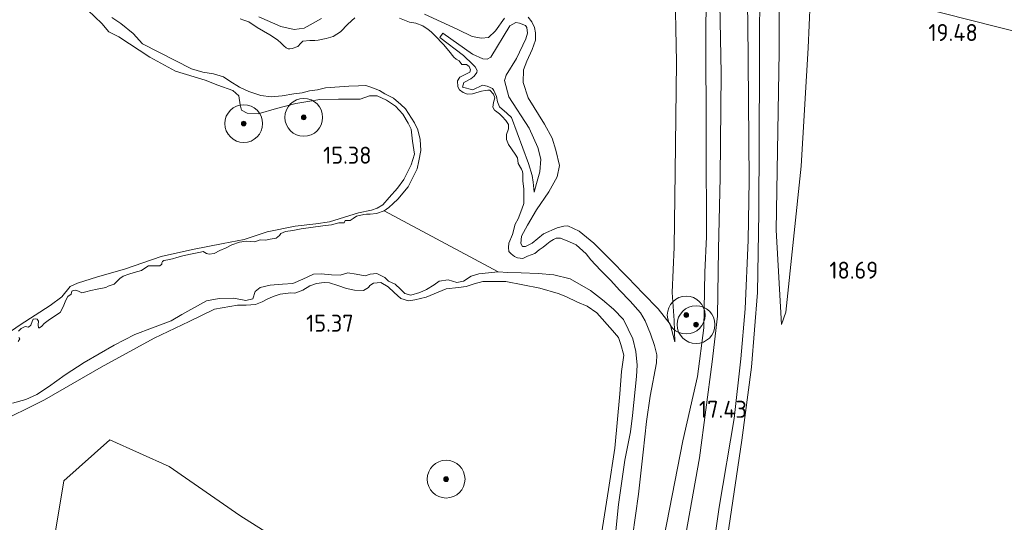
# Model space of a CAD drawing. Extents: x 196936 to 200438, y 361224 to 364196.
# Tile 157 of 256: x 199680 to 199784, y 361814 to 361867. Entities that reach past the tile are written whole.
import ezdxf
from ezdxf.enums import TextEntityAlignment as Align

# ---------------------------------------------------------------- set-up
doc = ezdxf.new("R2010")
doc.units = 0
for name, color, linetype, lineweight in [('B-ME-GR-BOOM-S', 90, 'Continuous', 25), ('B-ME-GR-BOUWLAND_AKKERBOUW-GV', 80, 'Continuous', 13), ('B-ME-GR-BOUWLAND_BRAAKLIGGEND-GV', 200, 'Continuous', 13), ('B-ME-GR-GRAS-GV', 60, 'Continuous', 13), ('B-ME-GW-TALUD_KRUIN-G', 90, 'Continuous', 18), ('B-ME-GW-TALUD_TEEN-G', 90, 'Continuous', 18), ('B-ME-OG-HOOGTEPUNT-S', 7, 'Continuous', 25), ('B-ME-OG-TERREIN_GROEN-GV', 7, 'Continuous', 18), ('B-ME-OG-WATER_BEEK-GV', 150, 'Continuous', 18), ('B-ME-VH-VERHARDING_HALFVERHARDING-GV', 252, 'Continuous', 18)]:
    doc.layers.add(name, color=color, linetype=linetype, lineweight=lineweight)
doc.styles.add('NLCS-ISO-ANNOTATIVE-T18', font='NLCS-ISO.ttf', dxfattribs={"height": 1.8})

# ---------------------------------------------------------------- blocks, each defined once
blk = doc.blocks.new('SAL-HOOGTELABEL-SO')
at = {"color": 0, "linetype": 'ByBlock', "lineweight": -2, "style": 'NLCS-ISO-ANNOTATIVE-T18'}
blk.add_attdef('HOOGTE', text='', height=1.8, dxfattribs=at).set_placement((2.79, 0), align=Align.RIGHT)
blk = doc.blocks.new('SGR-BOOM_01-SO')
at = {"linetype": 'ByBlock', "lineweight": 18}
h = blk.add_hatch(color=0, dxfattribs=at)
h.dxf.hatch_style = 1
edge = h.paths.add_edge_path()
edge.add_arc((0, 0), 0.25, 0, 360)
at = {"color": 0, "linetype": 'ByBlock', "lineweight": 18}
for radius in [2, 0.25]:
    blk.add_circle((0, 0), radius, dxfattribs=at)

msp = doc.modelspace()

# ---------------------------------------------------------------- linework, layer by layer
at = {"layer": 'B-ME-GR-BOUWLAND_AKKERBOUW-GV'}
for points in [[(199962.033, 361913.329, 20.983), (199934.818, 361827.913, 21.016), (199763.35, 361871.347, 19.087), (199763.802, 361880.138, 19.338), (199763.867, 361894.118, 19.642), (199764.17, 361905.41, 19.714), (199764.163, 361916.661, 19.896), (199763.624, 361927.089, 19.931), (199773.263, 361932.927, 20.521), (199800.146, 361947.577, 20.741), (199826.413, 361961.806, 20.886), (199848.089, 361973.486, 21.207), (199874.047, 361987.599, 21.647), (199899.706, 362001.641, 21.789), (199898.939, 362010.568, 21.864), (199914.084, 361987.233, 21.758), (199928.033, 361965.744, 21.699), (199943.317, 361942.248, 21.465)], [(199760.677, 361836.114, 18.365), (199760.204, 361834.832, 18.263), (199759.657, 361844.797, 18.357), (199759.977, 361863.701, 18.721), (199759.924, 361872.215, 18.663), (199763.35, 361871.347, 19.087), (199763.035, 361864.119, 19.009), (199762.286, 361851.584, 18.679)]]:
    msp.add_polyline3d(points, close=True, dxfattribs=at)
msp.add_polyline3d([(199754.634, 361813.298, 17.559), (199755.998, 361822.588, 17.723), (199757.036, 361830.307, 17.786), (199757.672, 361838.199, 17.923), (199757.796, 361846.653, 18.13), (199757.867, 361862.116, 18.346), (199757.924, 361872.722, 18.526), (199759.924, 361872.215, 18.663), (199759.977, 361863.701, 18.721), (199759.657, 361844.797, 18.357), (199760.204, 361834.832, 18.263), (199760.677, 361836.114, 18.365), (199762.286, 361851.584, 18.679), (199763.035, 361864.119, 19.009), (199763.35, 361871.347, 19.087), (199934.818, 361827.913, 21.016), (199962.033, 361913.329, 20.983)], dxfattribs=at)
at = {"layer": 'B-ME-GR-BOUWLAND_BRAAKLIGGEND-GV'}
for points in [[(199676.901, 361824.219, 15.397), (199682.185, 361826.845, 15.44), (199688.18, 361830.31, 15.448), (199693.8, 361833.379, 15.397), (199697.505, 361835.128, 15.464), (199700.181, 361836.432, 15.503), (199702.614, 361836.869, 15.44), (199703.536, 361836.855, 15.428), (199704.522, 361836.947, 15.417), (199705.23, 361837.224, 15.405), (199705.691, 361837.478, 15.448), (199706.408, 361837.793, 15.46), (199707.145, 361838.023, 15.468), (199708.263, 361838.164, 15.471), (199708.7, 361838.142, 15.511), (199709.54, 361838.469, 15.55), (199710.284, 361838.898, 15.534), (199710.991, 361839.175, 15.495), (199711.778, 361839.273, 15.456), (199712.368, 361839.216, 15.393), (199713.227, 361838.935, 15.291), (199714.162, 361838.636, 15.299), (199715.001, 361838.44, 15.358), (199715.96, 361838.417, 15.37), (199716.477, 361838.739, 15.385), (199716.645, 361838.941, 15.401), (199717.03, 361839.213, 15.413), (199717.808, 361839.273, 15.413), (199718.584, 361838.81, 15.401), (199719.211, 361838.222, 15.409), (199719.904, 361837.577, 15.44), (199720.734, 361837.343, 15.448), (199721.397, 361837.43, 15.444), (199722.589, 361837.714, 15.425), (199724.722, 361838.583, 15.417), (199726.001, 361838.727, 15.44), (199726.835, 361838.854, 15.436), (199727.666, 361839.142, 15.448), (199728.603, 361839.366, 15.487), (199729.533, 361839.39, 15.518), (199731.015, 361839.366, 15.577), (199734.634, 361838.682, 15.558), (199736.551, 361838.114, 15.554), (199737.363, 361837.803, 15.581), (199738.626, 361837.187, 15.628), (199739.649, 361836.747, 15.675), (199740.657, 361836.07, 15.663), (199742.31, 361834.197, 15.652), (199742.939, 361833.447, 15.675), (199743.207, 361832.701, 15.679), (199743.509, 361831.585, 15.695), (199743.261, 361829.834, 15.714), (199743.089, 361827.478, 15.71), (199742.553, 361821.735, 15.746), (199741.89, 361817.347, 15.765), (199741.044, 361811.997, 15.789)], [(199709.383, 361810.482, 15.559), (199702.87, 361814.587, 15.496), (199695.378, 361819.781, 15.451), (199689.109, 361822.618, 15.436), (199684.247, 361818.269, 15.487), (199680.874, 361798.123, 15.637)]]:
    msp.add_polyline3d(points, dxfattribs=at)
at = {"layer": 'B-ME-GR-GRAS-GV'}
for points in [[(199747.807, 361812.358, 17.155), (199749.775, 361822.51, 17.088), (199751.313, 361829.298, 17.307), (199752, 361834.483, 17.354), (199752.088, 361840.372, 17.538), (199752.277, 361844.107, 17.793), (199752.241, 361854.286, 17.84), (199752.208, 361866.031, 17.946), (199752.291, 361874.142, 17.875), (199753.552, 361873.829, 17.893), (199753.645, 361870.616, 17.797), (199753.822, 361861.423, 17.695), (199753.711, 361850.38, 17.664), (199753.553, 361842.786, 17.553), (199753.435, 361835.707, 17.459), (199752.872, 361830.873, 17.388), (199751.544, 361820.685, 17.38), (199750.068, 361812.632, 17.219)], [(199752.291, 361874.142, 17.875), (199752.208, 361866.031, 17.946), (199752.241, 361854.286, 17.84), (199752.277, 361844.107, 17.793), (199752.088, 361840.372, 17.538), (199752, 361834.483, 17.354), (199751.313, 361829.298, 17.307), (199749.775, 361822.51, 17.088), (199747.807, 361812.358, 17.155)], [(199733.388, 361867.362, 16.274), (199733.794, 361866.865, 16.27), (199734.059, 361866.281, 16.255), (199734.163, 361865.695, 16.243), (199734.185, 361864.927, 16.192), (199733.831, 361863.925, 16.133), (199733.262, 361862.693, 16.043), (199732.887, 361861.777, 15.981), (199732.861, 361860.458, 15.993), (199733.399, 361858.806, 15.965), (199735.121, 361856.035, 15.875), (199735.941, 361854.559, 15.848), (199736.322, 361853.265, 15.836), (199736.707, 361851.649, 15.789), (199736.47, 361850.46, 15.75), (199735.575, 361848.862, 15.707), (199734.287, 361846.954, 15.606), (199733.306, 361845.336, 15.492), (199732.67, 361844.159, 15.445), (199732.616, 361843.409, 15.422), (199732.782, 361843.089, 15.422), (199733.104, 361843.094, 15.418), (199733.829, 361843.447, 15.437), (199735.019, 361844.414, 15.484), (199736.451, 361845.044, 15.48), (199737.178, 361845.235, 15.492), (199737.585, 361845.261, 15.508), (199738.78, 361844.701, 15.539), (199740.327, 361843.416, 15.539), (199741.994, 361841.783, 15.602), (199743.941, 361839.802, 15.656), (199745.551, 361838.101, 15.695), (199747.142, 361836.485, 15.836), (199748.41, 361834.864, 15.922), (199748.932, 361832.975, 16.055), (199748.851, 361835.252, 16.112), (199748.653, 361838.192, 16.182), (199748.854, 361843.026, 16.461), (199748.968, 361850.946, 16.768), (199749.109, 361862.612, 17.027), (199748.931, 361871.528, 17.263)], [(199678.244, 361833.85, 15.5), (199679.625, 361834.774, 15.5), (199682.802, 361836.846, 15.5), (199684.022, 361837.767, 15.5), (199684.917, 361838.845, 15.5), (199685.681, 361839.189, 15.5), (199687.807, 361839.859, 15.5), (199690.652, 361840.682, 15.492), (199694.543, 361842.025, 15.508), (199697.855, 361842.779, 15.488), (199701.093, 361843.39, 15.441), (199703.327, 361843.834, 15.469), (199705.764, 361844.632, 15.488), (199708.718, 361845.229, 15.492), (199710.907, 361845.481, 15.492), (199712.366, 361845.704, 15.492), (199714.398, 361846.315, 15.492), (199715.437, 361846.635, 15.492), (199716.791, 361846.922, 15.492), (199717.405, 361847.141, 15.492), (199718.007, 361847.482, 15.492), (199718.669, 361848.252, 15.492), (199719.546, 361849.254, 15.492), (199720.244, 361850.176, 15.492), (199721.008, 361851.727, 15.492), (199721.351, 361852.852, 15.492), (199721.149, 361854.226, 15.492), (199721.005, 361855.506, 15.492), (199720.672, 361856.146, 15.492), (199720.126, 361857.078, 15.492), (199719.362, 361857.939, 15.492), (199718.384, 361858.57, 15.492), (199717.408, 361859.039, 15.488), (199716.601, 361859.026, 15.488), (199715.6, 361858.697, 15.488), (199713.302, 361858.671, 15.488), (199711.327, 361858.649, 15.488), (199708.779, 361858.239, 15.488), (199706.765, 361857.704, 15.488), (199704.818, 361857.113, 15.48), (199703.63, 361857.19, 15.492), (199703.027, 361857.531, 15.508), (199702.914, 361858.08, 15.5), (199702.775, 361859.037, 15.504), (199702.14, 361859.588, 15.539), (199700.545, 361860.161, 15.551), (199699.179, 361860.681, 15.492), (199696.068, 361861.648, 15.422), (199693.32, 361863.134, 15.418), (199690.039, 361865.266, 15.402), (199689.004, 361865.829, 15.422), (199688.241, 361866.691, 15.488), (199686.765, 361868.121, 15.555)], [(199686.765, 361868.121, 15.555), (199688.241, 361866.691, 15.488), (199689.004, 361865.829, 15.422), (199690.039, 361865.266, 15.402), (199693.32, 361863.134, 15.418), (199696.068, 361861.648, 15.422), (199699.179, 361860.681, 15.492), (199700.545, 361860.161, 15.551), (199702.14, 361859.588, 15.539), (199702.775, 361859.037, 15.504), (199702.914, 361858.08, 15.5), (199703.027, 361857.531, 15.508), (199703.63, 361857.19, 15.492), (199704.818, 361857.113, 15.48), (199706.765, 361857.704, 15.488), (199708.779, 361858.239, 15.488), (199711.327, 361858.649, 15.488), (199713.302, 361858.671, 15.488), (199715.6, 361858.697, 15.488), (199716.601, 361859.026, 15.488), (199717.408, 361859.039, 15.488), (199718.384, 361858.57, 15.492), (199719.362, 361857.939, 15.492), (199720.126, 361857.078, 15.492), (199720.672, 361856.146, 15.492), (199721.005, 361855.506, 15.492), (199721.149, 361854.226, 15.492), (199721.351, 361852.852, 15.492), (199721.008, 361851.727, 15.492), (199720.244, 361850.176, 15.492), (199719.546, 361849.254, 15.492), (199718.669, 361848.252, 15.492), (199718.007, 361847.482, 15.492), (199717.405, 361847.141, 15.492), (199716.791, 361846.922, 15.492), (199715.437, 361846.635, 15.492), (199714.398, 361846.315, 15.492), (199712.366, 361845.704, 15.492), (199710.907, 361845.481, 15.492), (199708.718, 361845.229, 15.492), (199705.764, 361844.632, 15.488), (199703.327, 361843.834, 15.469), (199701.093, 361843.39, 15.441), (199697.855, 361842.779, 15.488), (199694.543, 361842.025, 15.508), (199690.652, 361840.682, 15.492), (199687.807, 361839.859, 15.5), (199685.681, 361839.189, 15.5), (199684.917, 361838.845, 15.5), (199684.022, 361837.767, 15.5), (199682.802, 361836.846, 15.5), (199679.625, 361834.774, 15.5), (199678.244, 361833.85, 15.5)], [(199722.418, 361867.673, 16.102), (199725.934, 361866.05, 16.079), (199727.454, 361865.334, 16.098), (199728.453, 361865.141, 16.137), (199729.191, 361865.209, 16.137), (199729.92, 361865.922, 16.141), (199730.876, 361867.265, 16.145)], [(199689.319, 361867.329, 14.9), (199690.26, 361866.707, 14.9), (199691.579, 361865.634, 14.9), (199692.575, 361864.557, 14.9), (199697.749, 361861.901, 14.9), (199698.952, 361861.539, 14.9), (199700.077, 361861.357, 14.9), (199701.127, 361861.032, 14.9), (199701.79, 361860.595, 14.9), (199702.846, 361859.947, 14.9), (199703.822, 361859.477, 14.9), (199705.093, 361859.06, 14.9), (199706.188, 361858.925, 14.9), (199707.337, 361859.019, 14.9), (199708.597, 361859.248, 14.9), (199709.47, 361859.366, 14.9), (199710.237, 361859.549, 14.9), (199711.071, 361859.676, 14.9), (199711.924, 361859.88, 14.9), (199714.421, 361860.061, 14.9), (199715.437, 361860.106, 14.9), (199716.206, 361860.127, 14.9), (199716.732, 361859.965, 14.9), (199717.65, 361859.589, 14.9), (199718.216, 361859.256, 14.9), (199719.117, 361858.804, 14.9), (199719.926, 361858.133, 14.9), (199720.4, 361857.652, 14.9), (199721.366, 361856.187, 14.95), (199721.697, 361855.429, 14.95), (199721.952, 361854.401, 14.95), (199722.046, 361853.252, 14.95), (199721.826, 361852.136, 14.95), (199721.63, 361851.297, 14.95), (199720.702, 361849.395, 14.95), (199719.598, 361848.11, 14.95), (199719.083, 361847.626, 14.95), (199718.624, 361847.21, 14.95), (199718.138, 361846.854, 15.045), (199717.351, 361846.59, 15.05), (199716.648, 361846.505, 15.05), (199716.287, 361846.508, 15.05), (199715.985, 361846.464, 15.05), (199715.205, 361846.293, 15.05), (199714.85, 361846.039, 15.05), (199714.558, 361845.825, 15.05), (199714.035, 361845.827, 15.05), (199713.897, 361845.577, 15.05), (199713.336, 361845.588, 15.05), (199712.56, 361845.366, 15.1), (199711.649, 361845.257, 15.1), (199709.363, 361844.946, 15.1), (199708.482, 361844.789, 15.1), (199707.686, 361844.653, 15.1), (199707.195, 361844.446, 15.1), (199707.065, 361844.235, 15.1), (199706.718, 361843.954, 15.1), (199706.092, 361843.858, 15.1), (199705.58, 361843.736, 15.1), (199705.028, 361843.785, 15.1), (199704.452, 361843.557, 15.1), (199703.548, 361843.647, 15.1), (199702.837, 361843.532, 15.1), (199702.005, 361843.243, 15.1), (199701.411, 361842.939, 15.1), (199700.74, 361842.653, 15.1), (199700.146, 361842.349, 15.1), (199699.606, 361842.274, 15.1), (199699.339, 361842.336, 15.1), (199698.984, 361842.54, 15.1), (199698.69, 361842.488, 15.1), (199697.629, 361842.252, 15.1), (199696.824, 361842.078, 15.1), (199696.18, 361841.906, 15.1), (199695.745, 361841.767, 15.1), (199695.243, 361841.683, 15.1), (199694.817, 361841.581, 15.1), (199694.676, 361841.493, 15.1), (199694.602, 361841.349, 15.1), (199694.613, 361841.226, 15.1), (199694.407, 361841.033, 15.1), (199693.2, 361841.033, 15.1), (199692.824, 361840.799, 15.1), (199692.438, 361840.527, 15.1), (199691.671, 361840.344, 15.1), (199691.104, 361840.154, 15.1), (199690.528, 361839.926, 15.1), (199690.151, 361839.692, 15.1), (199689.571, 361839.104, 15.1), (199688.918, 361838.894, 15.1), (199688.683, 361838.747, 15.1), (199687.755, 361838.562, 15.1), (199687.082, 361838.437, 15.1), (199686.561, 361838.277, 15.1), (199686.135, 361838.175, 15.1), (199685.771, 361838.341, 15.1), (199685.437, 361838.459, 15.1), (199685.228, 361838.427, 15.1), (199685.087, 361838.339, 15.1), (199685.016, 361838.034, 15.1), (199684.639, 361837.8, 15.1), (199684.427, 361837.407, 15.1), (199684.217, 361836.852, 15.1), (199684.034, 361836.412, 15.1), (199683.839, 361836.096, 15.1), (199682.701, 361835.355, 15.1), (199682.156, 361834.919, 15.1), (199681.894, 361834.658, 15.1), (199681.65, 361834.474, 15.1), (199681.565, 361834.454, 15.1), (199681.522, 361834.786, 15.1), (199681.534, 361835.185, 15.1), (199681.417, 361835.373, 15.1), (199681.184, 361835.434, 15.15), (199680.98, 361835.395, 15.15), (199680.879, 361835.137, 15.15), (199680.752, 361834.764, 15.15), (199680.499, 361834.542, 15.15), (199680.155, 361834.622, 15.15), (199679.703, 361834.406, 15.15), (199679.432, 361834.107, 15.15)], [(199715.025, 361867.283, 14.9), (199714.304, 361866.607, 14.9), (199713.518, 361865.825, 14.9), (199712.756, 361865.319, 14.9), (199712.018, 361865.089, 14.9), (199711.175, 361864.923, 14.9), (199710.805, 361864.889, 14.9), (199710.282, 361864.89, 14.9), (199709.542, 361864.822, 14.9), (199709.336, 361864.628, 14.9), (199709.009, 361864.262, 14.9), (199708.395, 361864.043, 14.9), (199708.148, 361864.021, 14.9), (199707.987, 361864.018, 14.9), (199707.767, 361864.11, 14.9), (199707.535, 361864.325, 14.9), (199707.237, 361864.595, 14.9), (199706.841, 361864.969, 14.9), (199706.035, 361865.479, 14.9), (199704.692, 361866.276, 14.9), (199703.827, 361866.88, 14.9), (199703.302, 361867.043, 14.9), (199702.891, 361867.179, 14.9)], [(199704.885, 361867.389, 15.41), (199707.215, 361866.363, 15.516), (199708.633, 361866.072, 15.547), (199709.665, 361866.193, 15.535), (199711.508, 361867.208, 15.609)], [(199744.443, 361812.342, 15), (199745.056, 361816.865, 15), (199745.567, 361821.292, 15), (199745.924, 361824.548, 15), (199746.31, 361827.234, 15), (199746.976, 361830.779, 15), (199747.011, 361831.616, 15), (199746.758, 361832.601, 15), (199746.359, 361833.82, 15), (199745.795, 361835.199, 15), (199745.269, 361836.046, 15), (199744.194, 361837.302, 15), (199743.055, 361838.453, 15), (199742.127, 361839.475, 15), (199741.055, 361840.57, 15), (199740.021, 361841.656, 15), (199739.526, 361842.294, 15), (199738.465, 361843.266, 15), (199737.776, 361843.588, 15), (199736.82, 361843.972, 15), (199736.373, 361843.955, 15), (199736.062, 361843.827, 15), (199735.732, 361843.622, 15), (199735.385, 361843.341, 15), (199734.982, 361842.993, 15), (199734.559, 361842.73, 15), (199734.108, 361842.352, 15), (199733.315, 361842.054, 15), (199732.815, 361841.809, 15), (199732.272, 361841.896, 15), (199731.937, 361842.014, 15), (199731.6, 361842.294, 15), (199731.34, 361842.556, 15), (199731.295, 361842.959, 14.95), (199731.345, 361843.439, 14.95), (199731.72, 361844.358, 14.95), (199732.017, 361845.455, 14.95), (199732.35, 361846.021, 14.95), (199732.705, 361847.024, 14.95), (199732.923, 361847.617, 14.95), (199732.917, 361848.624, 14.95), (199732.927, 361849.185, 14.95), (199732.838, 361850.011, 14.95), (199732.817, 361850.78, 14.95), (199732.794, 361851.027, 14.95), (199732.686, 361851.253, 14.95), (199732.344, 361851.856, 14.95), (199732.249, 361852.482, 14.95), (199732.015, 361852.858, 14.95), (199731.324, 361853.864, 14.95), (199731.088, 361854.402, 14.95), (199731.089, 361854.925, 14.95), (199731.317, 361855.555, 14.95), (199731.3, 361856.002, 14.95), (199731.037, 361856.425, 14.95), (199730.65, 361856.837, 14.95), (199730.36, 361857.146, 14.95), (199729.947, 361857.444, 14.95), (199729.841, 361857.509, 14.95), (199729.637, 361857.838, 14.95), (199729.714, 361858.343, 14.95), (199729.868, 361858.83, 14.95), (199729.719, 361859.227, 14.95), (199729.333, 361859.639, 14.95), (199729.133, 361859.646, 14.95), (199728.839, 361859.593, 14.95), (199728.46, 361859.521, 14.95), (199727.855, 361859.34, 14.95), (199727.514, 361859.259, 14.95), (199726.983, 361859.222, 14.95), (199726.496, 361859.376, 14.95), (199726.12, 361859.665, 14.95), (199725.954, 361859.985, 14.95), (199725.906, 361860.64, 14.95), (199726.156, 361861.024, 14.95), (199726.788, 361861.319, 14.95), (199727.211, 361861.541, 14.95), (199727.271, 361861.792, 14.95), (199727.147, 361862.158, 14.95), (199726.871, 361862.341, 14.95), (199726.383, 361862.339, 14.9), (199726.072, 361862.734, 14.9), (199725.756, 361862.928, 14.9), (199725.524, 361863.143, 14.9), (199724.991, 361863.79, 14.9), (199724.429, 361864.485, 14.9), (199723.521, 361865.421, 14.9), (199723.126, 361865.795, 14.9), (199722.789, 361866.075, 14.9), (199722.232, 361866.446, 14.9), (199721.496, 361866.739, 14.9), (199720.838, 361866.852, 14.9), (199719.767, 361867.263, 14.9)], [(199741.044, 361811.997, 15.789), (199741.89, 361817.347, 15.765), (199742.553, 361821.735, 15.746), (199743.089, 361827.478, 15.71), (199743.261, 361829.834, 15.714), (199743.509, 361831.585, 15.695), (199743.207, 361832.701, 15.679), (199742.939, 361833.447, 15.675), (199742.31, 361834.197, 15.652), (199740.657, 361836.07, 15.663), (199739.649, 361836.747, 15.675), (199738.626, 361837.187, 15.628), (199737.363, 361837.803, 15.581), (199736.551, 361838.114, 15.554), (199734.634, 361838.682, 15.558), (199731.015, 361839.366, 15.577), (199729.533, 361839.39, 15.518), (199728.603, 361839.366, 15.487), (199727.666, 361839.142, 15.448), (199726.835, 361838.854, 15.436), (199726.001, 361838.727, 15.44), (199724.722, 361838.583, 15.417), (199722.589, 361837.714, 15.425), (199721.397, 361837.43, 15.444), (199720.734, 361837.343, 15.448), (199719.904, 361837.577, 15.44), (199719.211, 361838.222, 15.409), (199718.584, 361838.81, 15.401), (199717.808, 361839.273, 15.413), (199717.03, 361839.213, 15.413), (199716.645, 361838.941, 15.401), (199716.477, 361838.739, 15.385), (199715.96, 361838.417, 15.37), (199715.001, 361838.44, 15.358), (199714.162, 361838.636, 15.299), (199713.227, 361838.935, 15.291), (199712.368, 361839.216, 15.393), (199711.778, 361839.273, 15.456), (199710.991, 361839.175, 15.495), (199710.284, 361838.898, 15.534), (199709.54, 361838.469, 15.55), (199708.7, 361838.142, 15.511), (199708.263, 361838.164, 15.471), (199707.145, 361838.023, 15.468), (199706.408, 361837.793, 15.46), (199705.691, 361837.478, 15.448), (199705.23, 361837.224, 15.405), (199704.522, 361836.947, 15.417), (199703.536, 361836.855, 15.428), (199702.614, 361836.869, 15.44), (199700.181, 361836.432, 15.503), (199697.505, 361835.128, 15.464), (199693.8, 361833.379, 15.397), (199688.18, 361830.31, 15.448), (199682.185, 361826.845, 15.44), (199676.901, 361824.219, 15.397)], [(199678.792, 361826.498, 15.15), (199680.212, 361826.891, 15.15), (199681.382, 361827.423, 15.15), (199682.593, 361828.221, 15.1), (199684.362, 361829.503, 15.1), (199686.394, 361830.799, 15.1), (199689.558, 361832.635, 15.1), (199691.755, 361833.772, 15.1), (199693.606, 361834.466, 15.1), (199695.59, 361835.21, 15.1), (199696.711, 361835.874, 15.1), (199699.34, 361837.312, 15.1), (199700.685, 361837.561, 15.1), (199702.224, 361837.604, 15.1), (199703.492, 361837.348, 15.1), (199704.259, 361837.532, 15.1), (199704.484, 361838.324, 15.1), (199705.019, 361838.722, 15.1), (199706.089, 361838.995, 15.1), (199707.399, 361839.092, 15.1), (199708.462, 361839.165, 15.1), (199709.538, 361839.638, 15.1), (199710.661, 361840.141, 15.1), (199711.477, 361840.192, 15.1), (199712.581, 361840.095, 15.1), (199713.494, 361840.043, 15.1), (199714.305, 361840.297, 15.05), (199715.165, 361840.135, 15.05), (199716.137, 361839.989, 15.05), (199716.657, 361840.149, 15.05), (199717.359, 361840.227, 15.05), (199718.221, 361839.784, 15.05), (199718.617, 361839.41, 15.05), (199719.306, 361839.088, 15.05), (199719.866, 361838.555, 15.05), (199720.32, 361838.087, 15.05), (199720.968, 361837.936, 15.05), (199721.915, 361838.198, 15.05), (199722.632, 361838.513, 15.05), (199723.432, 361839.011, 15.05), (199723.967, 361839.409, 15.05), (199724.925, 361839.547, 15.05), (199725.823, 361839.257, 15.05), (199726.543, 361839.411, 15.05), (199727.351, 361839.946, 15.05), (199728.158, 361840.192, 15.05), (199730.217, 361840.404, 15.045), (199731.223, 361840.33, 15), (199732.658, 361840.277, 15), (199734.455, 361840.219, 15), (199736.111, 361840.074, 15), (199737.828, 361839.673, 15), (199739.986, 361838.405, 15), (199741.246, 361837.427, 15), (199742.421, 361836.429, 15), (199743.493, 361835.334, 15), (199743.984, 361834.334, 15), (199744.466, 361833.296, 15), (199744.801, 361831.971, 15), (199744.947, 361830.529, 15), (199744.861, 361829.302, 15), (199744.422, 361825.18, 15), (199744.221, 361823.457, 15), (199743.641, 361820.454, 15), (199742.945, 361815.749, 15), (199742.484, 361811.19, 15)], [(199679.48, 361833.452, 15.15), (199679.568, 361833.31, 15.15), (199679.382, 361833.032, 15.15)]]:
    msp.add_polyline3d(points, dxfattribs=at)
for points in [[(199751.003, 361787.756, 16.783), (199749.825, 361785.295, 16.564), (199750.635, 361794.624, 16.618), (199752.06, 361804.559, 16.699), (199753.616, 361815.48, 17.125), (199755.2, 361824.879, 17.23), (199755.895, 361831.195, 17.317), (199756.357, 361836.496, 17.35), (199756.683, 361843.739, 17.344), (199756.786, 361850.086, 17.494), (199756.712, 361858.51, 17.689), (199756.643, 361866.853, 17.785), (199756.516, 361873.078, 17.941), (199757.924, 361872.722, 18.526), (199757.867, 361862.116, 18.346), (199757.796, 361846.653, 18.13), (199757.672, 361838.199, 17.923), (199757.036, 361830.307, 17.786), (199755.998, 361822.588, 17.723), (199754.634, 361813.298, 17.559), (199753.773, 361807.196, 17.472), (199753.343, 361804.151, 17.32), (199752.208, 361794.807, 17.065), (199751.319, 361789.974, 16.913)], [(199732.154, 361862.972, 15.512), (199731.062, 361861.218, 15.527), (199730.89, 361860.655, 15.531), (199731.335, 361858.944, 15.516), (199733.494, 361855.628, 15.516), (199734.419, 361853.564, 15.457), (199734.732, 361852.325, 15.398), (199734.62, 361850.985, 15.383), (199734.289, 361849.736, 15.371), (199734.043, 361848.845, 15.41), (199733.922, 361849.878, 15.41), (199733.807, 361850.588, 15.41), (199733.426, 361851.883, 15.41), (199731.621, 361856.726, 15.41), (199731.13, 361857.203, 15.41), (199730.36, 361857.865, 15.41), (199730.161, 361858.394, 15.41), (199730.057, 361858.981, 15.41), (199729.763, 361859.612, 15.41), (199729.608, 361859.809, 15.41), (199729.062, 361860.057, 15.41), (199728.567, 361860.173, 15.41), (199727.521, 361859.653, 15.41), (199726.424, 361859.949, 15.41), (199726.578, 361860.436, 15.41), (199727.319, 361860.846, 15.394), (199727.666, 361861.126, 15.39), (199727.954, 361861.501, 15.39), (199728.007, 361861.73, 15.394), (199727.774, 361862.106, 15.394), (199727.551, 361862.359, 15.406), (199726.53, 361863.32, 15.41), (199724.042, 361865.227, 15.417), (199724.348, 361865.678, 15.484), (199727.486, 361863.459, 15.523), (199728.576, 361862.964, 15.523), (199729.051, 361862.933, 15.531), (199729.456, 361863.12, 15.547), (199731.436, 361866.435, 15.527), (199732.085, 361866.806, 15.531), (199732.466, 361866.717, 15.523), (199733.096, 361866.489, 15.523), (199733.242, 361866.254, 15.527), (199733.308, 361865.677, 15.527), (199733.128, 361865.076, 15.52)], [(199727.551, 361862.359, 15.406), (199727.774, 361862.106, 15.394), (199728.007, 361861.73, 15.394), (199727.954, 361861.501, 15.39), (199727.666, 361861.126, 15.39), (199727.319, 361860.846, 15.394), (199726.578, 361860.436, 15.41), (199726.424, 361859.949, 15.41), (199727.521, 361859.653, 15.41), (199728.567, 361860.173, 15.41), (199729.062, 361860.057, 15.41), (199729.608, 361859.809, 15.41), (199729.763, 361859.612, 15.41), (199730.057, 361858.981, 15.41), (199730.161, 361858.394, 15.41), (199730.36, 361857.865, 15.41), (199731.13, 361857.203, 15.41), (199731.621, 361856.726, 15.41), (199733.426, 361851.883, 15.41), (199733.807, 361850.588, 15.41), (199733.922, 361849.878, 15.41), (199734.043, 361848.845, 15.41), (199734.289, 361849.736, 15.371), (199734.62, 361850.985, 15.383), (199734.732, 361852.325, 15.398), (199734.419, 361853.564, 15.457), (199733.494, 361855.628, 15.516), (199731.335, 361858.944, 15.516), (199730.89, 361860.655, 15.531), (199731.062, 361861.218, 15.527), (199732.154, 361862.972, 15.512), (199733.128, 361865.076, 15.52), (199733.308, 361865.677, 15.527), (199733.242, 361866.254, 15.527), (199733.096, 361866.489, 15.523), (199732.466, 361866.717, 15.523), (199732.085, 361866.806, 15.531), (199731.436, 361866.435, 15.527), (199729.456, 361863.12, 15.547), (199729.051, 361862.933, 15.531), (199728.576, 361862.964, 15.523), (199727.486, 361863.459, 15.523), (199724.348, 361865.678, 15.484), (199724.042, 361865.227, 15.417), (199726.53, 361863.32, 15.41)]]:
    msp.add_polyline3d(points, close=True, dxfattribs=at)
at = {"layer": 'B-ME-GW-TALUD_KRUIN-G'}
for points in [[(199749.775, 361822.51, 17.088), (199751.313, 361829.298, 17.307), (199752, 361834.483, 17.354), (199752.088, 361840.372, 17.538), (199752.277, 361844.107, 17.793), (199752.241, 361854.286, 17.84), (199752.208, 361866.031, 17.946), (199752.291, 361874.142, 17.875)], [(199749.825, 361785.295, 16.564), (199751.003, 361787.756, 16.783), (199751.319, 361789.974, 16.913), (199752.208, 361794.807, 17.065), (199753.343, 361804.151, 17.32), (199753.773, 361807.196, 17.472), (199754.634, 361813.298, 17.559), (199755.998, 361822.588, 17.723), (199757.036, 361830.307, 17.786), (199757.672, 361838.199, 17.923), (199757.796, 361846.653, 18.13), (199757.867, 361862.116, 18.346), (199757.924, 361872.722, 18.526)], [(199760.204, 361834.832, 18.263), (199760.677, 361836.114, 18.365), (199762.286, 361851.584, 18.679), (199763.035, 361864.119, 19.009), (199763.35, 361871.347, 19.087)], [(199686.765, 361868.121, 15.555), (199688.241, 361866.691, 15.488), (199689.004, 361865.829, 15.422), (199690.039, 361865.266, 15.402), (199693.32, 361863.134, 15.418), (199696.068, 361861.648, 15.422), (199699.179, 361860.681, 15.492), (199700.545, 361860.161, 15.551), (199702.14, 361859.588, 15.539), (199702.775, 361859.037, 15.504), (199702.914, 361858.08, 15.5), (199703.027, 361857.531, 15.508), (199703.63, 361857.19, 15.492), (199704.818, 361857.113, 15.48), (199706.765, 361857.704, 15.488), (199708.779, 361858.239, 15.488), (199711.327, 361858.649, 15.488), (199713.302, 361858.671, 15.488), (199715.6, 361858.697, 15.488), (199716.601, 361859.026, 15.488), (199717.408, 361859.039, 15.488), (199718.384, 361858.57, 15.492), (199719.362, 361857.939, 15.492), (199720.126, 361857.078, 15.492), (199720.672, 361856.146, 15.492), (199721.005, 361855.506, 15.492), (199721.149, 361854.226, 15.492), (199721.351, 361852.852, 15.492), (199721.008, 361851.727, 15.492), (199720.244, 361850.176, 15.492), (199719.546, 361849.254, 15.492), (199718.669, 361848.252, 15.492), (199718.007, 361847.482, 15.492), (199717.405, 361847.141, 15.492), (199716.791, 361846.922, 15.492), (199715.437, 361846.635, 15.492), (199714.398, 361846.315, 15.492), (199712.366, 361845.704, 15.492), (199710.907, 361845.481, 15.492), (199708.718, 361845.229, 15.492), (199705.764, 361844.632, 15.488), (199703.327, 361843.834, 15.469), (199701.093, 361843.39, 15.441), (199697.855, 361842.779, 15.488), (199694.543, 361842.025, 15.508), (199690.652, 361840.682, 15.492), (199687.807, 361839.859, 15.5), (199685.681, 361839.189, 15.5), (199684.917, 361838.845, 15.5), (199684.022, 361837.767, 15.5), (199682.802, 361836.846, 15.5), (199679.625, 361834.774, 15.5), (199678.244, 361833.85, 15.5)], [(199730.876, 361867.265, 16.145), (199729.92, 361865.922, 16.141), (199729.191, 361865.209, 16.137), (199728.453, 361865.141, 16.137), (199727.454, 361865.334, 16.098), (199725.934, 361866.05, 16.079), (199722.418, 361867.673, 16.102)], [(199711.508, 361867.208, 15.609), (199709.665, 361866.193, 15.535), (199708.633, 361866.072, 15.547), (199707.215, 361866.363, 15.516), (199704.885, 361867.389, 15.41)], [(199748.932, 361832.975, 16.055), (199748.41, 361834.864, 15.922), (199747.142, 361836.485, 15.836), (199745.551, 361838.101, 15.695), (199743.941, 361839.802, 15.656), (199741.994, 361841.783, 15.602), (199740.327, 361843.416, 15.539), (199738.78, 361844.701, 15.539), (199737.585, 361845.261, 15.508), (199737.178, 361845.235, 15.492), (199736.451, 361845.044, 15.48), (199735.019, 361844.414, 15.484), (199733.829, 361843.447, 15.437), (199733.104, 361843.094, 15.418), (199732.782, 361843.089, 15.422), (199732.616, 361843.409, 15.422), (199732.67, 361844.159, 15.445), (199733.306, 361845.336, 15.492), (199734.287, 361846.954, 15.606), (199735.575, 361848.862, 15.707), (199736.47, 361850.46, 15.75), (199736.707, 361851.649, 15.789), (199736.322, 361853.265, 15.836), (199735.941, 361854.559, 15.848), (199735.121, 361856.035, 15.875), (199733.399, 361858.806, 15.965), (199732.861, 361860.458, 15.993), (199732.887, 361861.777, 15.981), (199733.262, 361862.693, 16.043), (199733.831, 361863.925, 16.133), (199734.185, 361864.927, 16.192), (199734.163, 361865.695, 16.243), (199734.059, 361866.281, 16.255), (199733.794, 361866.865, 16.27), (199733.388, 361867.362, 16.274)], [(199726.578, 361860.436, 15.41), (199727.319, 361860.846, 15.394), (199727.666, 361861.126, 15.39), (199727.954, 361861.501, 15.39), (199728.007, 361861.73, 15.394), (199727.774, 361862.106, 15.394), (199727.551, 361862.359, 15.406), (199726.53, 361863.32, 15.41), (199724.042, 361865.227, 15.417), (199724.348, 361865.678, 15.484)], [(199734.043, 361848.845, 15.41), (199733.922, 361849.878, 15.41), (199733.807, 361850.588, 15.41), (199733.426, 361851.883, 15.41), (199731.621, 361856.726, 15.41), (199731.13, 361857.203, 15.41), (199730.36, 361857.865, 15.41), (199730.161, 361858.394, 15.41), (199730.057, 361858.981, 15.41), (199729.763, 361859.612, 15.41), (199729.608, 361859.809, 15.41), (199729.062, 361860.057, 15.41), (199728.567, 361860.173, 15.41), (199727.521, 361859.653, 15.41), (199726.424, 361859.949, 15.41), (199726.578, 361860.436, 15.41)], [(199676.901, 361824.219, 15.397), (199682.185, 361826.845, 15.44), (199688.18, 361830.31, 15.448), (199693.8, 361833.379, 15.397), (199697.505, 361835.128, 15.464), (199700.181, 361836.432, 15.503), (199702.614, 361836.869, 15.44), (199703.536, 361836.855, 15.428), (199704.522, 361836.947, 15.417), (199705.23, 361837.224, 15.405), (199705.691, 361837.478, 15.448), (199706.408, 361837.793, 15.46), (199707.145, 361838.023, 15.468), (199708.263, 361838.164, 15.471), (199708.7, 361838.142, 15.511), (199709.54, 361838.469, 15.55), (199710.284, 361838.898, 15.534), (199710.991, 361839.175, 15.495), (199711.778, 361839.273, 15.456), (199712.368, 361839.216, 15.393), (199713.227, 361838.935, 15.291), (199714.162, 361838.636, 15.299), (199715.001, 361838.44, 15.358), (199715.96, 361838.417, 15.37), (199716.477, 361838.739, 15.385), (199716.645, 361838.941, 15.401), (199717.03, 361839.213, 15.413), (199717.808, 361839.273, 15.413), (199718.584, 361838.81, 15.401), (199719.211, 361838.222, 15.409), (199719.904, 361837.577, 15.44), (199720.734, 361837.343, 15.448), (199721.397, 361837.43, 15.444), (199722.589, 361837.714, 15.425), (199724.722, 361838.583, 15.417), (199726.001, 361838.727, 15.44), (199726.835, 361838.854, 15.436), (199727.666, 361839.142, 15.448), (199728.603, 361839.366, 15.487), (199729.533, 361839.39, 15.518), (199731.015, 361839.366, 15.577), (199734.634, 361838.682, 15.558), (199736.551, 361838.114, 15.554), (199737.363, 361837.803, 15.581), (199738.626, 361837.187, 15.628), (199739.649, 361836.747, 15.675), (199740.657, 361836.07, 15.663), (199742.31, 361834.197, 15.652), (199742.939, 361833.447, 15.675), (199743.207, 361832.701, 15.679), (199743.509, 361831.585, 15.695), (199743.261, 361829.834, 15.714), (199743.089, 361827.478, 15.71), (199742.553, 361821.735, 15.746), (199741.89, 361817.347, 15.765), (199741.044, 361811.997, 15.789)], [(199745.123, 361792.695, 16.717), (199745.902, 361800.941, 16.768), (199747.807, 361812.358, 17.155), (199749.775, 361822.51, 17.088)]]:
    msp.add_polyline3d(points, dxfattribs=at)
at = {"layer": 'B-ME-GW-TALUD_TEEN-G'}
for points in [[(199748.785, 361875.012, 17.371), (199748.931, 361871.528, 17.263), (199749.109, 361862.612, 17.027), (199748.968, 361850.946, 16.768), (199748.854, 361843.026, 16.461), (199748.653, 361838.192, 16.182)], [(199749.825, 361785.295, 16.564), (199750.635, 361794.624, 16.618), (199752.06, 361804.559, 16.699), (199753.616, 361815.48, 17.125), (199755.2, 361824.879, 17.23), (199755.895, 361831.195, 17.317), (199756.357, 361836.496, 17.35), (199756.683, 361843.739, 17.344), (199756.786, 361850.086, 17.494), (199756.712, 361858.51, 17.689), (199756.643, 361866.853, 17.785), (199756.516, 361873.078, 17.941)], [(199759.657, 361844.797, 18.357), (199759.977, 361863.701, 18.721), (199759.924, 361872.215, 18.663)], [(199724.348, 361865.678, 15.484), (199727.486, 361863.459, 15.523), (199728.576, 361862.964, 15.523), (199729.051, 361862.933, 15.531), (199729.456, 361863.12, 15.547), (199731.436, 361866.435, 15.527), (199732.085, 361866.806, 15.531), (199732.466, 361866.717, 15.523), (199733.096, 361866.489, 15.523), (199733.242, 361866.254, 15.527), (199733.308, 361865.677, 15.527), (199733.128, 361865.076, 15.52), (199732.154, 361862.972, 15.512), (199731.062, 361861.218, 15.527), (199730.89, 361860.655, 15.531), (199731.335, 361858.944, 15.516), (199733.494, 361855.628, 15.516), (199734.419, 361853.564, 15.457), (199734.732, 361852.325, 15.398), (199734.62, 361850.985, 15.383), (199734.289, 361849.736, 15.371), (199734.043, 361848.845, 15.41)], [(199760.204, 361834.832, 18.263), (199759.657, 361844.797, 18.357)], [(199748.653, 361838.192, 16.182), (199748.851, 361835.252, 16.112), (199748.932, 361832.975, 16.055)]]:
    msp.add_polyline3d(points, dxfattribs=at)
at = {"layer": 'B-ME-OG-TERREIN_GROEN-GV'}
for points in [[(199748.931, 361871.528, 17.263), (199749.109, 361862.612, 17.027), (199748.968, 361850.946, 16.768), (199748.854, 361843.026, 16.461), (199748.653, 361838.192, 16.182), (199748.851, 361835.252, 16.112), (199748.932, 361832.975, 16.055), (199748.41, 361834.864, 15.922), (199747.142, 361836.485, 15.836), (199745.551, 361838.101, 15.695), (199743.941, 361839.802, 15.656), (199741.994, 361841.783, 15.602), (199740.327, 361843.416, 15.539), (199738.78, 361844.701, 15.539), (199737.585, 361845.261, 15.508), (199737.178, 361845.235, 15.492), (199736.451, 361845.044, 15.48), (199735.019, 361844.414, 15.484), (199733.829, 361843.447, 15.437), (199733.104, 361843.094, 15.418), (199732.782, 361843.089, 15.422), (199732.616, 361843.409, 15.422), (199732.67, 361844.159, 15.445), (199733.306, 361845.336, 15.492), (199734.287, 361846.954, 15.606), (199735.575, 361848.862, 15.707), (199736.47, 361850.46, 15.75), (199736.707, 361851.649, 15.789), (199736.322, 361853.265, 15.836), (199735.941, 361854.559, 15.848), (199735.121, 361856.035, 15.875), (199733.399, 361858.806, 15.965), (199732.861, 361860.458, 15.993), (199732.887, 361861.777, 15.981), (199733.262, 361862.693, 16.043), (199733.831, 361863.925, 16.133), (199734.185, 361864.927, 16.192), (199734.163, 361865.695, 16.243), (199734.059, 361866.281, 16.255), (199733.794, 361866.865, 16.27), (199733.388, 361867.362, 16.274)], [(199730.876, 361867.265, 16.145), (199729.92, 361865.922, 16.141), (199729.191, 361865.209, 16.137), (199728.453, 361865.141, 16.137), (199727.454, 361865.334, 16.098), (199725.934, 361866.05, 16.079), (199722.418, 361867.673, 16.102)], [(199711.508, 361867.208, 15.609), (199709.665, 361866.193, 15.535), (199708.633, 361866.072, 15.547), (199707.215, 361866.363, 15.516), (199704.885, 361867.389, 15.41)], [(199680.874, 361798.123, 15.637), (199684.247, 361818.269, 15.487), (199689.109, 361822.618, 15.436), (199695.378, 361819.781, 15.451), (199702.87, 361814.587, 15.496), (199709.383, 361810.482, 15.559)]]:
    msp.add_polyline3d(points, dxfattribs=at)
at = {"layer": 'B-ME-OG-WATER_BEEK-GV'}
for points in [[(199742.484, 361811.19, 15), (199742.945, 361815.749, 15), (199743.641, 361820.454, 15), (199744.221, 361823.457, 15), (199744.422, 361825.18, 15), (199744.861, 361829.302, 15), (199744.947, 361830.529, 15), (199744.801, 361831.971, 15), (199744.466, 361833.296, 15), (199743.984, 361834.334, 15), (199743.493, 361835.334, 15), (199742.421, 361836.429, 15), (199741.246, 361837.427, 15), (199739.986, 361838.405, 15), (199737.828, 361839.673, 15), (199736.111, 361840.074, 15), (199734.455, 361840.219, 15), (199732.658, 361840.277, 15), (199731.223, 361840.33, 15), (199730.217, 361840.404, 15.045), (199718.138, 361846.854, 15.045), (199718.624, 361847.21, 14.95), (199719.083, 361847.626, 14.95), (199719.598, 361848.11, 14.95), (199720.702, 361849.395, 14.95), (199721.63, 361851.297, 14.95), (199721.826, 361852.136, 14.95), (199722.046, 361853.252, 14.95), (199721.952, 361854.401, 14.95), (199721.697, 361855.429, 14.95), (199721.366, 361856.187, 14.95), (199720.4, 361857.652, 14.9), (199719.926, 361858.133, 14.9), (199719.117, 361858.804, 14.9), (199718.216, 361859.256, 14.9), (199717.65, 361859.589, 14.9), (199716.732, 361859.965, 14.9), (199716.206, 361860.127, 14.9), (199715.437, 361860.106, 14.9), (199714.421, 361860.061, 14.9), (199711.924, 361859.88, 14.9), (199711.071, 361859.676, 14.9), (199710.237, 361859.549, 14.9), (199709.47, 361859.366, 14.9), (199708.597, 361859.248, 14.9), (199707.337, 361859.019, 14.9), (199706.188, 361858.925, 14.9), (199705.093, 361859.06, 14.9), (199703.822, 361859.477, 14.9), (199702.846, 361859.947, 14.9), (199701.79, 361860.595, 14.9), (199701.127, 361861.032, 14.9), (199700.077, 361861.357, 14.9), (199698.952, 361861.539, 14.9), (199697.749, 361861.901, 14.9), (199692.575, 361864.557, 14.9), (199691.579, 361865.634, 14.9), (199690.26, 361866.707, 14.9), (199689.319, 361867.329, 14.9)], [(199702.891, 361867.179, 14.9), (199703.302, 361867.043, 14.9), (199703.827, 361866.88, 14.9), (199704.692, 361866.276, 14.9), (199706.035, 361865.479, 14.9), (199706.841, 361864.969, 14.9), (199707.237, 361864.595, 14.9), (199707.535, 361864.325, 14.9), (199707.767, 361864.11, 14.9), (199707.987, 361864.018, 14.9), (199708.148, 361864.021, 14.9), (199708.395, 361864.043, 14.9), (199709.009, 361864.262, 14.9), (199709.336, 361864.628, 14.9), (199709.542, 361864.822, 14.9), (199710.282, 361864.89, 14.9), (199710.805, 361864.889, 14.9), (199711.175, 361864.923, 14.9), (199712.018, 361865.089, 14.9), (199712.756, 361865.319, 14.9), (199713.518, 361865.825, 14.9), (199714.304, 361866.607, 14.9), (199715.025, 361867.283, 14.9)], [(199719.767, 361867.263, 14.9), (199720.838, 361866.852, 14.9), (199721.496, 361866.739, 14.9), (199722.232, 361866.446, 14.9), (199722.789, 361866.075, 14.9), (199723.126, 361865.795, 14.9), (199723.521, 361865.421, 14.9), (199724.429, 361864.485, 14.9), (199724.991, 361863.79, 14.9), (199725.524, 361863.143, 14.9), (199725.756, 361862.928, 14.9), (199726.072, 361862.734, 14.9), (199726.383, 361862.339, 14.9), (199726.871, 361862.341, 14.95), (199727.147, 361862.158, 14.95), (199727.271, 361861.792, 14.95), (199727.211, 361861.541, 14.95), (199726.788, 361861.319, 14.95), (199726.156, 361861.024, 14.95), (199725.906, 361860.64, 14.95), (199725.954, 361859.985, 14.95), (199726.12, 361859.665, 14.95), (199726.496, 361859.376, 14.95), (199726.983, 361859.222, 14.95), (199727.514, 361859.259, 14.95), (199727.855, 361859.34, 14.95), (199728.46, 361859.521, 14.95), (199728.839, 361859.593, 14.95), (199729.133, 361859.646, 14.95), (199729.333, 361859.639, 14.95), (199729.719, 361859.227, 14.95), (199729.868, 361858.83, 14.95), (199729.714, 361858.343, 14.95), (199729.637, 361857.838, 14.95), (199729.841, 361857.509, 14.95), (199729.947, 361857.444, 14.95), (199730.36, 361857.146, 14.95), (199730.65, 361856.837, 14.95), (199731.037, 361856.425, 14.95), (199731.3, 361856.002, 14.95), (199731.317, 361855.555, 14.95), (199731.089, 361854.925, 14.95), (199731.088, 361854.402, 14.95), (199731.324, 361853.864, 14.95), (199732.015, 361852.858, 14.95), (199732.249, 361852.482, 14.95), (199732.344, 361851.856, 14.95), (199732.686, 361851.253, 14.95), (199732.794, 361851.027, 14.95), (199732.817, 361850.78, 14.95), (199732.838, 361850.011, 14.95), (199732.927, 361849.185, 14.95), (199732.917, 361848.624, 14.95), (199732.923, 361847.617, 14.95), (199732.705, 361847.024, 14.95), (199732.35, 361846.021, 14.95), (199732.017, 361845.455, 14.95), (199731.72, 361844.358, 14.95), (199731.345, 361843.439, 14.95), (199731.295, 361842.959, 14.95), (199731.34, 361842.556, 15), (199731.6, 361842.294, 15), (199731.937, 361842.014, 15), (199732.272, 361841.896, 15), (199732.815, 361841.809, 15), (199733.315, 361842.054, 15), (199734.108, 361842.352, 15), (199734.559, 361842.73, 15), (199734.982, 361842.993, 15), (199735.385, 361843.341, 15), (199735.732, 361843.622, 15), (199736.062, 361843.827, 15), (199736.373, 361843.955, 15), (199736.82, 361843.972, 15), (199737.776, 361843.588, 15), (199738.465, 361843.266, 15), (199739.526, 361842.294, 15), (199740.021, 361841.656, 15), (199741.055, 361840.57, 15), (199742.127, 361839.475, 15), (199743.055, 361838.453, 15), (199744.194, 361837.302, 15), (199745.269, 361836.046, 15), (199745.795, 361835.199, 15), (199746.359, 361833.82, 15), (199746.758, 361832.601, 15), (199747.011, 361831.616, 15), (199746.976, 361830.779, 15), (199746.31, 361827.234, 15), (199745.924, 361824.548, 15), (199745.567, 361821.292, 15), (199745.056, 361816.865, 15), (199744.443, 361812.342, 15)], [(199679.432, 361834.107, 15.15), (199679.703, 361834.406, 15.15), (199680.155, 361834.622, 15.15), (199680.499, 361834.542, 15.15), (199680.752, 361834.764, 15.15), (199680.879, 361835.137, 15.15), (199680.98, 361835.395, 15.15), (199681.184, 361835.434, 15.15), (199681.417, 361835.373, 15.1), (199681.534, 361835.185, 15.1), (199681.522, 361834.786, 15.1), (199681.565, 361834.454, 15.1), (199681.65, 361834.474, 15.1), (199681.894, 361834.658, 15.1), (199682.156, 361834.919, 15.1), (199682.701, 361835.355, 15.1), (199683.839, 361836.096, 15.1), (199684.034, 361836.412, 15.1), (199684.217, 361836.852, 15.1), (199684.427, 361837.407, 15.1), (199684.639, 361837.8, 15.1), (199685.016, 361838.034, 15.1), (199685.087, 361838.339, 15.1), (199685.228, 361838.427, 15.1), (199685.437, 361838.459, 15.1), (199685.771, 361838.341, 15.1), (199686.135, 361838.175, 15.1), (199686.561, 361838.277, 15.1), (199687.082, 361838.437, 15.1), (199687.755, 361838.562, 15.1), (199688.683, 361838.747, 15.1), (199688.918, 361838.894, 15.1), (199689.571, 361839.104, 15.1), (199690.151, 361839.692, 15.1), (199690.528, 361839.926, 15.1), (199691.104, 361840.154, 15.1), (199691.671, 361840.344, 15.1), (199692.438, 361840.527, 15.1), (199692.824, 361840.799, 15.1), (199693.2, 361841.033, 15.1), (199694.407, 361841.033, 15.1), (199694.613, 361841.226, 15.1), (199694.602, 361841.349, 15.1), (199694.676, 361841.493, 15.1), (199694.817, 361841.581, 15.1), (199695.243, 361841.683, 15.1), (199695.745, 361841.767, 15.1), (199696.18, 361841.906, 15.1), (199696.824, 361842.078, 15.1), (199697.629, 361842.252, 15.1), (199698.69, 361842.488, 15.1), (199698.984, 361842.54, 15.1), (199699.339, 361842.336, 15.1), (199699.606, 361842.274, 15.1), (199700.146, 361842.349, 15.1), (199700.74, 361842.653, 15.1), (199701.411, 361842.939, 15.1), (199702.005, 361843.243, 15.1), (199702.837, 361843.532, 15.1), (199703.548, 361843.647, 15.1), (199704.452, 361843.557, 15.1), (199705.028, 361843.785, 15.1), (199705.58, 361843.736, 15.1), (199706.092, 361843.858, 15.1), (199706.718, 361843.954, 15.1), (199707.065, 361844.235, 15.1), (199707.195, 361844.446, 15.1), (199707.686, 361844.653, 15.1), (199708.482, 361844.789, 15.1), (199709.363, 361844.946, 15.1), (199711.649, 361845.257, 15.1), (199712.56, 361845.366, 15.1), (199713.336, 361845.588, 15.05), (199713.897, 361845.577, 15.05), (199714.035, 361845.827, 15.05), (199714.558, 361845.825, 15.05), (199714.85, 361846.039, 15.05), (199715.205, 361846.293, 15.05), (199715.985, 361846.464, 15.05), (199716.287, 361846.508, 15.05), (199716.648, 361846.505, 15.05), (199717.351, 361846.59, 15.05), (199718.138, 361846.854, 15.045), (199730.217, 361840.404, 15.045), (199728.158, 361840.192, 15.05), (199727.351, 361839.946, 15.05), (199726.543, 361839.411, 15.05), (199725.823, 361839.257, 15.05), (199724.925, 361839.547, 15.05), (199723.967, 361839.409, 15.05), (199723.432, 361839.011, 15.05), (199722.632, 361838.513, 15.05), (199721.915, 361838.198, 15.05), (199720.968, 361837.936, 15.05), (199720.32, 361838.087, 15.05), (199719.866, 361838.555, 15.05), (199719.306, 361839.088, 15.05), (199718.617, 361839.41, 15.05), (199718.221, 361839.784, 15.05), (199717.359, 361840.227, 15.05), (199716.657, 361840.149, 15.05), (199716.137, 361839.989, 15.05), (199715.165, 361840.135, 15.05), (199714.305, 361840.297, 15.05), (199713.494, 361840.043, 15.1), (199712.581, 361840.095, 15.1), (199711.477, 361840.192, 15.1), (199710.661, 361840.141, 15.1), (199709.538, 361839.638, 15.1), (199708.462, 361839.165, 15.1), (199707.399, 361839.092, 15.1), (199706.089, 361838.995, 15.1), (199705.019, 361838.722, 15.1), (199704.484, 361838.324, 15.1), (199704.259, 361837.532, 15.1), (199703.492, 361837.348, 15.1), (199702.224, 361837.604, 15.1), (199700.685, 361837.561, 15.1), (199699.34, 361837.312, 15.1), (199696.711, 361835.874, 15.1), (199695.59, 361835.21, 15.1), (199693.606, 361834.466, 15.1), (199691.755, 361833.772, 15.1), (199689.558, 361832.635, 15.1), (199686.394, 361830.799, 15.1), (199684.362, 361829.503, 15.1), (199682.593, 361828.221, 15.1), (199681.382, 361827.423, 15.15), (199680.212, 361826.891, 15.15), (199678.792, 361826.498, 15.15)], [(199679.382, 361833.032, 15.15), (199679.568, 361833.31, 15.15), (199679.48, 361833.452, 15.15)]]:
    msp.add_polyline3d(points, dxfattribs=at)
at = {"layer": 'B-ME-VH-VERHARDING_HALFVERHARDING-GV'}
msp.add_polyline3d([(199750.068, 361812.632, 17.219), (199751.544, 361820.685, 17.38), (199752.872, 361830.873, 17.388), (199753.435, 361835.707, 17.459), (199753.553, 361842.786, 17.553), (199753.711, 361850.38, 17.664), (199753.822, 361861.423, 17.695), (199753.645, 361870.616, 17.797), (199753.552, 361873.829, 17.893), (199756.516, 361873.078, 17.941), (199756.643, 361866.853, 17.785), (199756.712, 361858.51, 17.689), (199756.786, 361850.086, 17.494), (199756.683, 361843.739, 17.344), (199756.357, 361836.496, 17.35), (199755.895, 361831.195, 17.317), (199755.2, 361824.879, 17.23), (199753.616, 361815.48, 17.125), (199752.06, 361804.559, 16.699)], dxfattribs=at)

# ---------------------------------------------------------------- block references
at = {"layer": 'B-ME-GR-BOOM-S'}
for p in [(199709.635, 361856.756, 15.487), (199703.276, 361856.091, 15.463), (199750.124, 361835.824, 16.982), (199751.168, 361834.804, 17.277), (199724.705, 361818.444, 15.807)]:
    msp.add_blockref('SGR-BOOM_01-SO', p, dxfattribs=at)
at = {"layer": 'B-ME-OG-HOOGTEPUNT-S'}
for p, values in [((199778.199, 361864.839, 19.481), {'HOOGTE': '19.48'}), ((199714.016, 361851.847, 15.382), {'HOOGTE': '15.38'}), ((199767.662, 361839.671, 18.686), {'HOOGTE': '18.69'}), ((199712.123, 361834.054, 15.371), {'HOOGTE': '15.37'}), ((199753.757, 361824.938, 17.425), {'HOOGTE': '17.43'})]:
    msp.add_blockref('SAL-HOOGTELABEL-SO', p, dxfattribs=at).add_auto_attribs(values)

doc.saveas('drawing.dxf')
